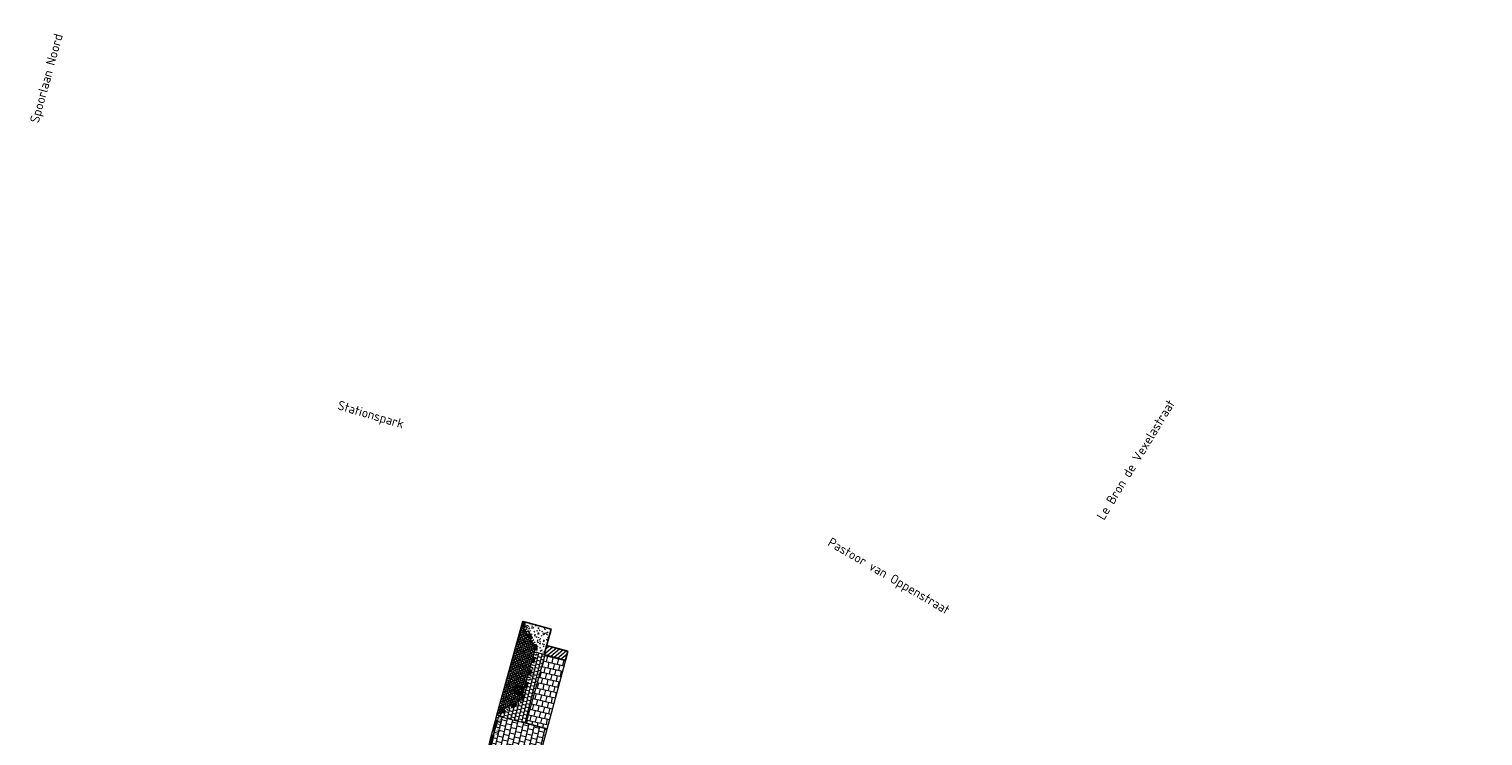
# Model space of a CAD drawing. Header units: metres. Extents: x 196651 to 397723, y 354703 to 710691.
# Tile 51 of 256: x 197507 to 197664, y 356078 to 356154. Entities that reach past the tile are written whole.
import ezdxf
from ezdxf.enums import TextEntityAlignment as Align

# ---------------------------------------------------------------- set-up
doc = ezdxf.new("R2010")
doc.units = ezdxf.units.M
doc.header["$MEASUREMENT"] = 0
doc.linetypes.add('VH-OPSLUITBAND_100X200', pattern=[16, 8, -2, 4, -2])
doc.linetypes.add('VH-TROTTOIRBAND_180-200', pattern=[20, 10, -2, 2, -2, 2, -2])
for name, color, linetype, lineweight in [('B-WE-OG-BEBOUWING_STRAATNAAM-T35', 6, 'Continuous', 35), ('N-WE-GR-GRAS_BERM-A', 86, 'Continuous', 5), ('N-WE-RI-PUT_OPHOOGTEBRENGEN-G', 7, 'Continuous', 35), ('N-WE-VH-GOOT_TEGEL-G', 170, 'Continuous', 35), ('N-WE-VH-KANTOPSLUITING_INRITBAND-G', 1, 'Continuous', 35), ('N-WE-VH-KANTOPSLUITING_TEKST-T', 7, 'VH-OPSLUITBAND_100X200', 35), ('N-WE-VH-KANTOPSLUITING_TROTTOIRBAND_180 200-G', 6, 'VH-TROTTOIRBAND_180-200', 35), ('N-WE-VH-KANTVERHARDING-G', 1, 'Continuous', 5), ('N-WE-VH-VERHARDING_HERSTRATEN-A', 252, 'Continuous', 5), ('N-WE-VH-VERHARDING_STRAATBAKSTEEN-KF-EV-ROOD-A', 13, 'Continuous', 5), ('N-WE-VH-VERHARDING_TEGEL-200X200X50-A', 252, 'Continuous', 18), ('N-WE-VH-VERHARDING_TEGEL-A', 252, 'Continuous', 5)]:
    doc.layers.add(name, color=color, linetype=linetype, lineweight=lineweight)
doc.layers.add('N-WE-VH-VERHARDING_ASFALT_DEKLAAG-G_ROOD', color=7, linetype='Continuous', lineweight=5, true_color=0xbf4040)
doc.layers.add('X-XX-AL-HULPLIJNEN', color=4, linetype='Continuous', lineweight=25, plot=False)
doc.styles.add('NLCS-ISO', font='NLCS-ISO.ttf')
doc.styles.add('NLCS-ISO-M200-T25', font='NLCS-ISO.ttf')

# ---------------------------------------------------------------- blocks, each defined once
blk = doc.blocks.new('OP HOOGTE BRENGEN PUT')
at = {"layer": 'N-WE-RI-PUT_OPHOOGTEBRENGEN-G', "flags": 128}
blk.add_lwpolyline([(-0.4, -0.4), (-0.4, 0.4), (0.4, 0.4), (0.4, -0.4)], close=True, dxfattribs=at)
at = {"layer": 'N-WE-RI-PUT_OPHOOGTEBRENGEN-G'}
blk.add_circle((0, 0), 0.4, dxfattribs=at)
blk = doc.blocks.new('TEKST TB')
at = {"style": 'NLCS-ISO'}
blk.add_attdef('TEKST_TROTTOIRBANDEN', text='', height=0.36, rotation=0.3407, dxfattribs=at).set_placement((0, 0), align=Align.BOTTOM_CENTER)

msp = doc.modelspace()

# ---------------------------------------------------------------- hatches: boundary and pattern name
at = {"layer": 'N-WE-GR-GRAS_BERM-A'}
h = msp.add_hatch(dxfattribs=at)
h.set_pattern_fill('AGR-GRAS_01', color=256, scale=0.04, pattern_type=2)
h.set_pattern_definition([(0, (197560.2068, 356087.0659), (1, 1), [0.12, -0.8]), (45, (197560.6068, 356087.266), (-0.11314, 1.86676), [0.12, -0.8]), (30, (197560.2868, 356087.1859), (0.22746, 1.28603), [0.12, -0.8]), (15, (197560.5268, 356087.54594), (0.38563, 0.72449), [0.12, -0.8]), (135, (197560.3668, 356089.06594), (-0.028284, -0.65054), [0.12, -0.8]), (150, (197561.4068, 356087.46594), (0.21569, -0.58641), [0.12, -0.8]), (165, (197560.4468, 356087.10594), (0.14345, -0.70101), [0.12, -0.8]), (85, (197560.6068, 356087.4659), (-0.87268, 1.04002), [0.12, -0.8]), (100, (197560.2068, 356087.0659), (-1.11212, 0.77871), [0.12, -0.8])])
edge = h.paths.add_edge_path()
edge.add_line((197562.995, 356089.695), (197560.237, 356090.457))
edge.add_arc((197561.007, 356090.24), 0.8, 164.29136, 210.96376)
edge.add_line((197560.321, 356089.828), (197561.356, 356088.104))
edge.add_arc((197560.327, 356087.486), 1.2, -10.90592, 30.96376, ccw=False)
edge.add_line((197561.505, 356087.259), (197562.27, 356087.066))
edge.add_line((197562.27, 356087.066), (197562.995, 356089.695))
at = {"layer": 'N-WE-VH-VERHARDING_ASFALT_DEKLAAG-G_ROOD'}
h = msp.add_hatch(color=256, dxfattribs=at)
edge = h.paths.add_edge_path()
edge.add_line((198011.035, 356135.928), (198028.243, 356135.984))
edge.add_line((198028.243, 356135.984), (198028.262, 356137.934))
edge.add_line((198028.262, 356137.934), (198011.033, 356137.878))
edge.add_line((198011.033, 356137.878), (198004.892, 356137.884))
edge.add_line((198004.892, 356137.884), (197983.514, 356137.818))
edge.add_arc((197983.483, 356147.968), 10.15, 261.13443, 270.17598, ccw=False)
edge.add_line((197981.919, 356137.94), (197977.563, 356138.619))
edge.add_arc((197976.045, 356128.887), 9.85, 81.13443, 83.79745)
edge.add_line((197977.109, 356138.679), (197888.852, 356148.271))
edge.add_arc((197885.924, 356121.329), 27.1, 83.79745, 85.10188)
edge.add_line((197888.238, 356148.33), (197859.362, 356150.805))
edge.add_arc((197857.788, 356133.778), 17.1, 84.719, 95.04498)
edge.add_line((197856.284, 356150.811), (197850.844, 356150.331))
edge.add_arc((197855.911, 356080.272), 70.242, 94.13713, 102.28686)
edge.add_line((197840.963, 356148.905), (197836.009, 356147.655))
edge.add_arc((197843.558, 356117.743), 30.85, 104.16349, 114.28402)
edge.add_line((197830.87, 356145.863), (197815.858, 356139.09))
edge.add_line((197815.858, 356139.09), (197816.66, 356137.312))
edge.add_line((197816.66, 356137.312), (197831.672, 356144.086))
edge.add_arc((197843.558, 356117.743), 28.9, 104.16349, 114.28402, ccw=False)
edge.add_line((197836.486, 356145.764), (197841.409, 356147.007))
edge.add_arc((197855.911, 356080.272), 68.292, 94.12426, 102.26025, ccw=False)
edge.add_line((197850.999, 356148.387), (197856.456, 356148.869))
edge.add_arc((197857.788, 356133.778), 15.15, 84.6951, 95.04498, ccw=False)
edge.add_line((197859.189, 356148.863), (197888.072, 356146.387))
edge.add_arc((197885.924, 356121.329), 25.15, 83.79745, 85.10188, ccw=False)
edge.add_line((197888.642, 356146.332), (197976.899, 356136.74))
edge.add_arc((197976.045, 356128.887), 7.9, 81.13443, 83.79745, ccw=False)
edge.add_line((197977.263, 356136.692), (197981.618, 356136.013))
edge.add_arc((197983.483, 356147.968), 12.1, 261.13443, 270.17598)
edge.add_line((197983.52, 356135.868), (198004.894, 356135.934))
edge.add_line((198004.894, 356135.934), (198011.035, 356135.928))
edge = h.paths.add_edge_path()
edge.add_arc((197735.003, 356097.342), 2.15, 118.95346, 140.48236)
edge.add_line((197733.345, 356098.71), (197731.522, 356097.701))
edge.add_arc((197719.855, 356118.789), 24.1, 293.87385, 298.95346, ccw=False)
edge.add_line((197729.609, 356096.751), (197729.231, 356096.584))
edge.add_arc((197729.054, 356095.959), 0.65, 74.15871, 113.87385)
edge.add_line((197728.791, 356096.553), (197708.133, 356087.41))
edge.add_arc((197831.421, 355808.854), 304.62, 113.87385, 126.26105)
edge.add_arc((197652.52, 356052.745), 2.15, 126.26086, 147.86456)
edge.add_arc((197831.421, 355808.854), 304.47, 126.41002, 127.37279)
edge.add_arc((197651.312, 356044.658), 7.75, 127.37279, 128.39216)
edge.add_arc((197646.718, 356049.603), 1.15, 100.97254, 132.9621)
edge.add_arc((197651.312, 356044.658), 7.9, 132.90212, 137.28139)
edge.add_line((197645.508, 356050.017), (197644.998, 356049.465))
edge.add_line((197644.998, 356049.465), (197643.565, 356050.788))
edge.add_line((197643.565, 356050.788), (197644.075, 356051.34))
edge.add_arc((197651.312, 356044.658), 9.85, 127.37279, 137.28147, ccw=False)
edge.add_arc((197831.421, 355808.854), 306.57, 113.87385, 127.37279, ccw=False)
edge.add_line((197707.344, 356089.193), (197728.759, 356098.671))
edge.add_arc((197719.855, 356118.789), 22, 293.87385, 298.95346)
edge.add_line((197730.506, 356099.539), (197734.603, 356101.806))
edge.add_arc((197748.158, 356077.305), 28, 113.5265, 118.95346, ccw=False)
edge.add_line((197736.981, 356102.978), (197748.679, 356108.071))
edge.add_line((197748.679, 356108.071), (197786.992, 356124.869))
edge.add_arc((197778.901, 356143.323), 20.15, 293.67482, 307.69442)
edge.add_arc((197803.364, 356111.676), 19.85, 114.28401, 127.71355, ccw=False)
edge.add_line((197795.2, 356129.769), (197815.858, 356139.09))
edge.add_line((197815.858, 356139.09), (197816.66, 356137.312))
edge.add_line((197816.66, 356137.312), (197814.823, 356136.484))
edge.add_arc((197815.708, 356134.524), 2.15, 114.28402, 135.81292)
edge.add_line((197814.166, 356136.022), (197808.312, 356133.381))
edge.add_arc((197808.415, 356131.234), 2.15, 92.75511, 114.28402)
edge.add_line((197807.531, 356133.193), (197796.002, 356127.992))
edge.add_arc((197803.364, 356111.676), 17.9, 114.28402, 127.70392)
edge.add_arc((197778.901, 356143.323), 22.1, 293.67482, 307.70392, ccw=False)
edge.add_line((197787.775, 356123.083), (197760.165, 356110.978))
edge.add_line((197760.165, 356110.978), (197749.46, 356106.284))
edge.add_line((197749.46, 356106.284), (197737.759, 356101.19))
edge.add_arc((197748.158, 356077.305), 26.05, 113.5265, 118.95346)
edge.add_line((197735.547, 356100.099), (197733.962, 356099.223))
at = {"layer": 'N-WE-VH-VERHARDING_HERSTRATEN-A', "lineweight": 9}
h = msp.add_hatch(dxfattribs=at)
h.set_pattern_fill('ANSI31', color=256, scale=2.5, angle=175)
h.set_pattern_definition([(220, (198071.14498, 356148.78235), (0.20087113, -0.23938889), [])])
h.paths.add_polyline_path([(197562.604, 356087.9), (197562.338, 356086.936), (197564.638, 356086.318), (197564.897, 356087.284)])
at = {"layer": 'N-WE-VH-VERHARDING_STRAATBAKSTEEN-KF-EV-ROOD-A', "lineweight": 9}
h = msp.add_hatch(dxfattribs=at)
h.set_pattern_fill('AVH-SBS_KEIFORMAAT_ELLEBOOG_01', color=256, scale=2, angle=74, pattern_type=2)
h.set_pattern_definition([(74, (198934.6979, 355556.12275), (-0.24737981, -0.137124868), [0.6, -0.2]), (164, (198934.80816, 355556.50725), (-0.24737981, -0.137124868), [0.6, -0.2]), (74, (198934.6569, 355556.34257), (-0.24737981, -0.137124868), [0, -0.8]), (74, (198934.64347, 355556.6585), (-0.24737981, -0.137124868), [0, -0.8])])
h.paths.add_polyline_path([(197561.184, 356088.001), (197560.149, 356089.725, -0.2045644), (197560.042, 356090.504), (197557.206, 356080.273, -0.2030973), (197557.7, 356080.877), (197559.464, 356081.806, 0.2068237), (197559.961, 356082.423), (197561.29, 356087.219, 0.2055003)])
at = {"layer": 'N-WE-VH-VERHARDING_TEGEL-200X200X50-A'}
h = msp.add_hatch(dxfattribs=at)
h.set_pattern_fill('AVH-TEGEL_200X200_HALFST', color=256, scale=2, angle=346, pattern_type=2)
h.set_pattern_definition([(346, (197557.42027, 356079.521), (0.4365027, 0.0972904), [0.4, -0.4]), (76, (197557.42027, 356079.521), (-0.388118, 0.096769), [])])
h.paths.add_polyline_path([(197562.442, 356086.908), (197561.483, 356087.166), (197560.154, 356082.37, -0.2068237), (197559.557, 356081.629), (197557.793, 356080.7, 0.1804989), (197557.42, 356080.282), (197560.413, 356079.521)])
at = {"layer": 'N-WE-VH-VERHARDING_TEGEL-A'}
h = msp.add_hatch(dxfattribs=at)
h.set_pattern_fill('AVH-TEGEL_300X300_HALFST', color=256, scale=2, angle=257, pattern_type=2)
h.set_pattern_definition([(257, (0, 0), (0.15734038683, -0.65210735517), [0.6, -0.6]), (347, (0, 0), (0.1349706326, 0.5846220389), [])])
h.paths.add_polyline_path([(197564.638, 356086.318), (197562.442, 356086.908), (197560.413, 356079.521), (197562.65, 356078.92)])
h = msp.add_hatch(dxfattribs=at)
h.set_pattern_fill('AVH-TEGEL_300X300_HALFST', color=256, scale=2, angle=167, pattern_type=2)
h.set_pattern_definition([(167, (0, 0), (-0.65210735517, -0.15734038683), [0.6, -0.6]), (257, (0, 0), (0.5846220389, -0.1349706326), [])])
h.paths.add_polyline_path([(197561.918, 356076.64), (197562.11, 356076.821), (197562.128, 356076.975), (197562.65, 356078.92), (197560.413, 356079.521), (197557.42, 356080.282, 0.0291338), (197557.392, 356080.194, 0.0040616), (197554.121, 356067.233), (197553.716, 356065.531), (197553.484, 356064.562), (197551.387, 356055.109), (197556.53, 356054.011), (197556.979, 356056.112), (197559.467, 356066.939)])

# ---------------------------------------------------------------- linework, layer by layer
at = {"layer": 'N-WE-VH-GOOT_TEGEL-G', "flags": 128}
for points in [[(197650.84, 356051.403), (197650.833, 356051.412, -0.4247628), (197651.248, 356054.478, -0.0541021), (197708.133, 356087.41), (197728.791, 356096.553, -0.4142136), (197729.648, 356096.222), (197730.284, 356094.785)], [(197543.718, 356007.938, 0.4259857), (197550.982, 355998.697, 0.1031561), (197579.905, 356001.785, 0.1019807), (197606.45, 356017.82), (197623.479, 356033.577, -0.0202856), (197642.375, 356049.69, 0.0399509), (197643.565, 356050.788), (197644.075, 356051.34, -0.0432617), (197645.333, 356052.486, -0.0589684), (197707.344, 356089.193)]]:
    msp.add_lwpolyline(points, format="xyb", dxfattribs=at)
at = {"layer": 'N-WE-VH-KANTOPSLUITING_INRITBAND-G', "flags": 128}
msp.add_lwpolyline([(197554.594, 356069.163, -0.0028502), (197556.889, 356078.258)], format="xyb", dxfattribs=at)
at = {"layer": 'N-WE-VH-KANTOPSLUITING_TROTTOIRBAND_180 200-G', "ltscale": 0.07, "flags": 128}
msp.add_lwpolyline([(197557.14, 356079.226, -0.0003039), (197557.392, 356080.194, -0.2107409), (197557.793, 356080.7), (197559.557, 356081.629, 0.2068237), (197560.154, 356082.37), (197561.483, 356087.166, 0.2055003), (197561.356, 356088.104), (197560.321, 356089.828, -0.2065094), (197560.237, 356090.457)], format="xyb", dxfattribs=at)
at = {"layer": 'N-WE-VH-KANTVERHARDING-G', "flags": 128}
for points in [[(197721.489, 356101.431), (197720.487, 356097.274), (197706.506, 356091.086, 0.0607844), (197642.306, 356052.769), (197641.926, 356051.586), (197641.911, 356051.574, 0.0209338), (197622.277, 356034.876), (197605.248, 356019.119, -0.1017987), (197579.36, 356003.469, -0.0908091), (197554.546, 356000.204, -0.4160134), (197547.638, 356008.544)], [(197650.958, 356051.496), (197650.951, 356051.505, -0.4247628), (197651.337, 356054.357, -0.0541021), (197708.194, 356087.273), (197728.852, 356096.416, -0.4142136), (197729.511, 356096.161), (197730.147, 356094.724)], [(197553.284, 356064.606), (197553.927, 356067.28, -0.0040617), (197557.198, 356080.244, -0.2107409), (197557.7, 356080.877), (197559.464, 356081.806, 0.2068237), (197559.961, 356082.423), (197561.29, 356087.219, 0.2055003), (197561.184, 356088.001), (197560.149, 356089.725, -0.2065094), (197560.044, 356090.511)], [(197553.284, 356064.606), (197553.927, 356067.28, -0.0040617), (197557.198, 356080.244, -0.2107409), (197557.7, 356080.877), (197559.464, 356081.806, 0.2068237), (197559.961, 356082.423), (197561.29, 356087.219, 0.2055003), (197561.184, 356088.001), (197560.149, 356089.725, -0.2065094), (197560.044, 356090.511)], [(197550.997, 355998.846, 0.1031486), (197579.857, 356001.927, 0.1019738), (197606.348, 356017.93), (197623.377, 356033.687, -0.0202856), (197642.283, 356049.808, 0.0399509), (197643.455, 356050.89), (197643.965, 356051.442, -0.0432617), (197645.242, 356052.605, -0.0589684), (197707.284, 356089.331)]]:
    msp.add_lwpolyline(points, format="xyb", dxfattribs=at)
for points in [[(197557.206, 356080.273), (197560.044, 356090.511)], [(197560.044, 356090.511), (197560.237, 356090.457)], [(197561.483, 356087.166), (197564.638, 356086.318)], [(197564.638, 356086.318), (197562.128, 356076.975), (197562.11, 356076.821), (197561.918, 356076.64), (197559.467, 356066.939), (197556.979, 356056.112), (197555.904, 356051.075), (197552.979, 356036.665), (197552.233, 356032.26), (197551.577, 356028.939), (197549.866, 356019.57), (197549.74, 356019.322), (197549.179, 356016.475), (197548.669, 356013.755), (197547.698, 356008.537)], [(197556.948, 356079.276), (197556.889, 356078.258)], [(197557.139, 356079.226), (197556.889, 356078.258)], [(197556.946, 356079.277), (197557.139, 356079.226)], [(197556.693, 356078.309), (197556.887, 356078.259)]]:
    msp.add_lwpolyline(points, dxfattribs=at)
at = {"layer": 'N-WE-VH-KANTVERHARDING-G', "color": 5, "flags": 128}
msp.add_lwpolyline([(197557.42, 356080.282), (197560.413, 356079.521), (197562.441, 356086.905)], dxfattribs=at)
at = {"layer": 'X-XX-AL-HULPLIJNEN', "flags": 128}
for points in [[(197560.237, 356090.457), (197563.092, 356089.669), (197562.34, 356086.945)], [(197562.604, 356087.9), (197564.897, 356087.284)], [(197564.897, 356087.284), (197564.638, 356086.318)], [(197560.413, 356079.521), (197562.65, 356078.92)]]:
    msp.add_lwpolyline(points, dxfattribs=at)

# ---------------------------------------------------------------- block references
at = {"layer": 'N-WE-RI-PUT_OPHOOGTEBRENGEN-G', "rotation": 344.96}
msp.add_blockref('OP HOOGTE BRENGEN PUT', (197559.638, 356083.123), dxfattribs=at)
at = {"layer": 'N-WE-VH-KANTOPSLUITING_TEKST-T'}
for p, rotation, values in [((197561.417, 356084.494), 74.51322441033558, {'TEKST_TROTTOIRBANDEN': 'TB1'}), ((197557.645, 356078.584), 76.20080333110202, {'TEKST_TROTTOIRBANDEN': 'VB2'}), ((197557.894, 356079.543), 75.40831023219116, {'TEKST_TROTTOIRBANDEN': 'TB1'})]:
    msp.add_blockref('TEKST TB', p, dxfattribs=dict(at, rotation=rotation)).add_auto_attribs(values)

# ---------------------------------------------------------------- texts
at = {"layer": 'B-WE-OG-BEBOUWING_STRAATNAAM-T35', "char_height": 1, "attachment_point": 5, "style": 'NLCS-ISO-M200-T25'}
for s, insert, rotation in [('Spoorlaan Noord', (197508.759, 356149.036), 74.6), ('Stationspark', (197543.605, 356112.667), 343.5), ('Le Bron de Vexelastraat', (197626.19, 356107.932), 58.7), ('Pastoor van Oppenstraat', (197599.482, 356095.278), 329.7)]:
    msp.add_mtext(s, dxfattribs=dict(at, insert=insert, rotation=rotation))

doc.saveas('drawing.dxf')
